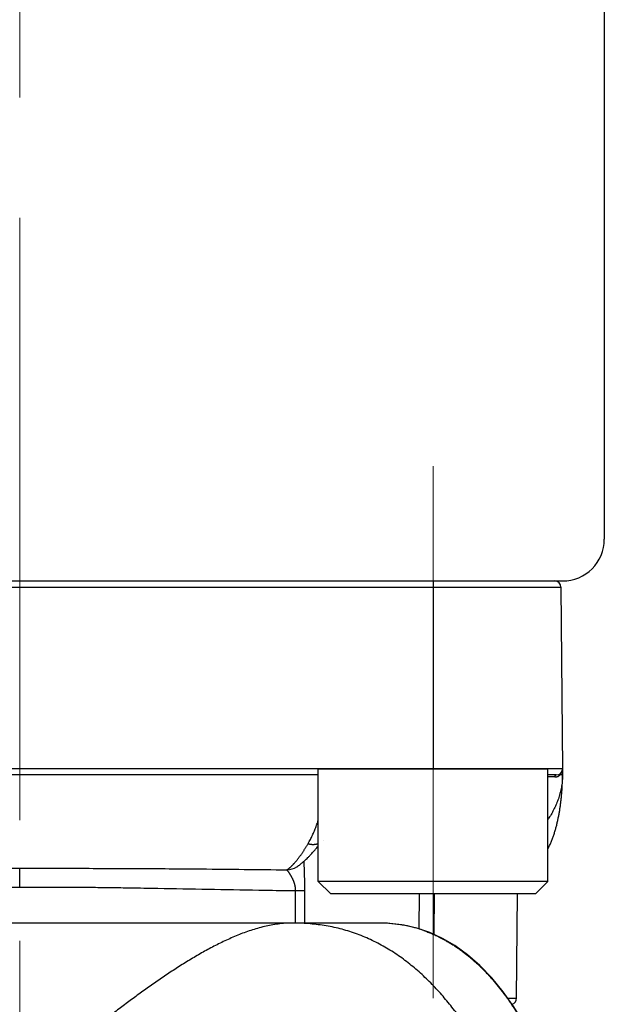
# Model space of a CAD drawing. Header units: millimetres. Extents: x 0 to 1071, y 0 to 742.
# Tile 30 of 128: x 150 to 164, y 396 to 419. Entities that reach past the tile are written whole.
import ezdxf

# ---------------------------------------------------------------- set-up
doc = ezdxf.new("R2010")
doc.units = ezdxf.units.MM
doc.header["$LTSCALE"] = 0.454724
doc.linetypes.add('CENTER', pattern=[50.8, 31.75, -6.35, 6.35, -6.35])
doc.layers.add('NoLayerName_001', color=7, linetype='Continuous')
doc.layers.add('NoLayerName_007', color=7, linetype='Continuous')

msp = doc.modelspace()

# ---------------------------------------------------------------- linework, layer by layer
at = {"layer": 'NoLayerName_001', "color": 4, "linetype": 'CENTER', "lineweight": 13}
for p, q in [((150, 484), (150, 356.25)), ((159.9, 408.75), (159.9, 395.9987))]:
    msp.add_line(p, q, dxfattribs=at)
at = {"layer": 'NoLayerName_001', "color": 7, "linetype": 'Continuous', "lineweight": 25}
msp.add_line((164, 426.8369), (164, 407), dxfattribs=at)
at = {"layer": 'NoLayerName_001', "color": 21, "linetype": 'Continuous', "lineweight": 25}
msp.add_line((137, 406), (163, 406), dxfattribs=at)
at = {"layer": 'NoLayerName_001', "color": 60, "linetype": 'Continuous', "lineweight": 25}
for p, q in [((137.188, 406), (162.812, 406)), ((159.8995, 406), (159.8995, 401.5)), ((137.038, 405.8513), (162.962, 405.8513)), ((162.962, 405.8513), (163, 401.5)), ((163, 401.5), (137, 401.5)), ((163, 401.5), (163, 401.35)), ((157.1495, 401.35), (142.8505, 401.35)), ((162.85, 401.35), (162.6495, 401.35)), ((162.9494, 401.3491), (162.9372, 401.349)), ((157.2684, 399.7906), (157.2686, 399.7908)), ((150.0014, 398.6636), (150, 399.1123)), ((156.6387, 399.1499), (156.6394, 399.1504)), ((156.605, 397.8), (156.6084, 398.5773)), ((156.8248, 397.8), (156.8283, 398.579)), ((159.5627, 398.5), (159.5572, 397.6614)), ((159.9244, 398.5), (159.9171, 397.5269)), ((161.9013, 395.9987), (161.9231, 398.5)), ((158.6103, 397.8), (141.3897, 397.8)), ((161.6892, 395.9987), (161.9013, 395.9987))]:
    msp.add_line(p, q, dxfattribs=at)
at = {"layer": 'NoLayerName_001', "color": 140, "linetype": 'Continuous', "lineweight": 25}
msp.add_line((137.188, 406), (162.812, 406), dxfattribs=at)
at = {"layer": 'NoLayerName_001', "color": 4, "linetype": 'Continuous', "lineweight": 25}
for p, q in [((157.1495, 398.8), (157.1495, 401.5)), ((157.1495, 401.5), (162.6495, 401.5)), ((162.6495, 398.8), (162.6495, 401.5)), ((162.6495, 398.8), (157.1495, 398.8)), ((157.4495, 398.5), (157.1495, 398.8)), ((162.3495, 398.5), (162.6495, 398.8)), ((162.3495, 398.5), (157.4495, 398.5))]:
    msp.add_line(p, q, dxfattribs=at)
at = {"layer": 'NoLayerName_001', "color": 60, "linetype": 'Continuous', "lineweight": 25}
msp.add_lwpolyline([(162.0748, 395.3991), (161.8349, 395.7922), (161.5792, 396.1545), (161.3064, 396.4869), (161.0197, 396.7842), (160.7236, 397.0417), (160.4217, 397.2583), (160.1235, 397.432), (159.8216, 397.5708), (159.5128, 397.6766), (159.1903, 397.7506), (158.8435, 397.7923), (158.6103, 397.8)], dxfattribs=at)
at = {"layer": 'NoLayerName_001', "color": 7, "linetype": 'Continuous', "lineweight": 25}
msp.add_arc((163, 407), 1, 270, 0, dxfattribs=at)
at = {"layer": 'NoLayerName_001', "color": 60, "linetype": 'Continuous', "lineweight": 25}
for centre, radius, start, end in [((162.812, 405.85), 0.15, 0.5, 90), ((162.85, 401.5), 0.15, 270, 0), ((162.786, 401.4989), 0.2139, 340.81779, 345.13704), ((162.7818, 401.4999), 0.2182, 345.16525, 356.60026), ((162.7804, 401.5), 0.2196, 356.59694, 359.99909), ((162.7842, 305.4603), 95.8416, 89.97974, 90.080559), ((162.8157, 401.4805), 0.179, 292.65221, 309.61149), ((162.8121, 401.4852), 0.1849, 309.53488, 312.5819), ((161.4665, 401.3502), 1.5335, 359.83538, 359.9922), ((156.3818, 399.5568), 0.4812, 271.68223, 302.27004), ((158.611, 394.3591), 3.4409, 86.66265, 90.01215), ((158.6164, 394.464), 3.3359, 85.74565, 86.65), ((158.6241, 394.5599), 3.2396, 80.66832, 85.755), ((158.639, 394.6595), 3.139, 79.15903, 80.64301), ((158.6459, 394.6957), 3.1021, 74.77733, 79.15773), ((158.6502, 394.7115), 3.0858, 71.80198, 74.77691), ((158.6531, 394.7208), 3.076, 70.56275, 71.79905), ((161.7513, 396), 0.15, 285.0442, 359.49996)]:
    msp.add_arc(centre, radius, start, end, dxfattribs=at)
for points, knots in [([(163, 401.3458), (162.9995, 401.3244), (162.9991, 401.2817), (162.9947, 401.2176), (162.9881, 401.1537), (162.979, 401.0901), (162.9676, 401.0268), (162.9539, 400.9639), (162.938, 400.9015), (162.92, 400.8397), (162.9, 400.7787), (162.878, 400.7183), (162.8541, 400.6587), (162.8284, 400.5999), (162.8009, 400.5419), (162.7717, 400.4847), (162.741, 400.4284), (162.7086, 400.373), (162.6781, 400.3236), (162.6579, 400.293), (162.6495, 400.2802)], [0, 0, 0, 0, 0.0640857, 0.1282449, 0.192478, 0.2567765, 0.3211235, 0.3854945, 0.4498585, 0.5141787, 0.5784384, 0.6426563, 0.7068491, 0.7710288, 0.8352023, 0.899372, 0.9635361, 1.0276897, 1.091836, 1.1377505, 1.1377505, 1.1377505, 1.1377505]), ([(162.8181, 401.3018), (162.8182, 401.3025), (162.8182, 401.3039), (162.8183, 401.306), (162.8185, 401.3081), (162.8188, 401.3102), (162.8191, 401.3123), (162.8195, 401.3144), (162.8199, 401.3164), (162.8204, 401.3185), (162.8209, 401.3205), (162.8215, 401.3225), (162.8222, 401.3245), (162.8229, 401.3265), (162.8238, 401.3284), (162.8246, 401.3303), (162.8256, 401.3322), (162.8266, 401.334), (162.8277, 401.3358), (162.8289, 401.3376), (162.8302, 401.3392), (162.8316, 401.3409), (162.833, 401.3424), (162.8346, 401.3438), (162.8362, 401.3451), (162.838, 401.3463), (162.8398, 401.3474), (162.8418, 401.3483), (162.8438, 401.349), (162.8458, 401.3496), (162.8479, 401.3499), (162.8493, 401.35), (162.85, 401.35)], [0, 0, 0, 0, 0.002095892, 0.004193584, 0.006292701, 0.008392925, 0.010493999, 0.012595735, 0.014698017, 0.016800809, 0.018904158, 0.021007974, 0.02311157, 0.025214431, 0.027316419, 0.029417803, 0.031519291, 0.033622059, 0.035727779, 0.03783781, 0.039949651, 0.042060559, 0.044169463, 0.046277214, 0.048386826, 0.050503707, 0.0526329, 0.054767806, 0.056899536, 0.059021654, 0.061131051, 0.063228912, 0.063228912, 0.063228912, 0.063228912]), ([(162.8181, 401.3018), (162.8193, 401.3019), (162.8215, 401.3019), (162.8249, 401.302), (162.8283, 401.3021), (162.8317, 401.3024), (162.8351, 401.3027), (162.8385, 401.3031), (162.8419, 401.3035), (162.8453, 401.304), (162.8487, 401.3046), (162.852, 401.3052), (162.8554, 401.306), (162.8587, 401.3067), (162.862, 401.3076), (162.8653, 401.3085), (162.8686, 401.3094), (162.8718, 401.3105), (162.8751, 401.3116), (162.8783, 401.3127), (162.8815, 401.3139), (162.8836, 401.3148), (162.8846, 401.3152)], [0, 0, 0, 0, 0.003403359, 0.006806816, 0.010211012, 0.013616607, 0.017024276, 0.020434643, 0.023847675, 0.027262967, 0.030680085, 0.03409858, 0.037517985, 0.040937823, 0.044357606, 0.047776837, 0.051195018, 0.054611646, 0.05802622, 0.06143824, 0.064847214, 0.068252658, 0.068252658, 0.068252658, 0.068252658]), ([(162.9372, 401.349), (162.9371, 401.3497), (162.9369, 401.351), (162.9366, 401.353), (162.9364, 401.3551), (162.9363, 401.3571), (162.9362, 401.3592), (162.9363, 401.3612), (162.9365, 401.3633), (162.9368, 401.3653), (162.9371, 401.3673), (162.9376, 401.3693), (162.9382, 401.3713), (162.9389, 401.3733), (162.9397, 401.3752), (162.9406, 401.377), (162.9417, 401.3788), (162.9428, 401.3805), (162.944, 401.3822), (162.9453, 401.3838), (162.9467, 401.3853), (162.9477, 401.3862), (162.9482, 401.3866)], [0, 0, 0, 0, 0.002035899, 0.004078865, 0.006126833, 0.008178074, 0.010231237, 0.012285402, 0.014340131, 0.016395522, 0.018452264, 0.020511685, 0.022575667, 0.024644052, 0.026714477, 0.028784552, 0.030852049, 0.032915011, 0.034971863, 0.037021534, 0.039063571, 0.041098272, 0.041098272, 0.041098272, 0.041098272]), ([(162.9372, 401.349), (162.9377, 401.3495), (162.9387, 401.3504), (162.9402, 401.3518), (162.9416, 401.3533), (162.943, 401.3548), (162.9445, 401.3562), (162.9458, 401.3577), (162.9472, 401.3592), (162.9486, 401.3608), (162.9499, 401.3623), (162.9513, 401.3639), (162.9526, 401.3654), (162.9539, 401.367), (162.9552, 401.3686), (162.9564, 401.3702), (162.9577, 401.3718), (162.9589, 401.3735), (162.9601, 401.3751), (162.9613, 401.3768), (162.9625, 401.3784), (162.9633, 401.3796), (162.9636, 401.3801)], [0, 0, 0, 0, 0.002043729, 0.004087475, 0.00613136, 0.008175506, 0.010220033, 0.012265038, 0.014310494, 0.016356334, 0.018402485, 0.020448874, 0.022495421, 0.024542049, 0.026588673, 0.028635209, 0.030681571, 0.032727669, 0.034773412, 0.036818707, 0.03886346, 0.040907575, 0.040907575, 0.040907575, 0.040907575]), ([(163, 401.35), (162.9996, 401.35), (162.9988, 401.3499), (162.9977, 401.3499), (162.9966, 401.3497), (162.9956, 401.3496), (162.9944, 401.3496), (162.9933, 401.3496), (162.9921, 401.3496), (162.991, 401.3496), (162.9895, 401.3496), (162.988, 401.3495), (162.9865, 401.3495), (162.9854, 401.3495), (162.9843, 401.3495), (162.9779, 401.3494), (162.9693, 401.3493), (162.958, 401.3492), (162.9524, 401.3491), (162.9494, 401.3491)], [0, 0, 0, 0, 0.00121097, 0.002373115, 0.003358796, 0.004418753, 0.005557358, 0.006731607, 0.007897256, 0.009037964, 0.010160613, 0.012381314, 0.01349368, 0.014612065, 0.015735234, 0.01686185, 0.0337396, 0.04161287, 0.05061245, 0.05061245, 0.05061245, 0.05061245]), ([(162.9514, 400.6334), (162.9533, 400.6482), (162.9573, 400.6779), (162.9627, 400.7225), (162.9678, 400.7671), (162.9724, 400.8118), (162.9768, 400.8565), (162.9807, 400.9013), (162.9843, 400.9461), (162.9875, 400.9909), (162.9904, 401.0357), (162.9929, 401.0806), (162.9951, 401.1254), (162.9968, 401.1703), (162.9982, 401.2152), (162.9992, 401.2602), (162.9999, 401.3051), (162.9999, 401.335), (163, 401.35)], [0, 0, 0, 0, 0.04492756, 0.08985459, 0.13478057, 0.1797057, 0.22463044, 0.26955519, 0.3144803, 0.35940604, 0.40433266, 0.4492603, 0.49418835, 0.53911586, 0.58404209, 0.62896648, 0.67388874, 0.71880877, 0.71880877, 0.71880877, 0.71880877]), ([(162.9636, 401.3801), (162.9642, 401.3809), (162.9652, 401.3824), (162.9667, 401.3847), (162.9681, 401.387), (162.9695, 401.3893), (162.9709, 401.3916), (162.9723, 401.394), (162.9736, 401.3963), (162.9749, 401.3987), (162.9762, 401.4011), (162.9774, 401.4036), (162.9786, 401.406), (162.9798, 401.4085), (162.9809, 401.4109), (162.9821, 401.4134), (162.9831, 401.4159), (162.9842, 401.4184), (162.9852, 401.421), (162.9862, 401.4235), (162.9871, 401.4261), (162.9877, 401.4278), (162.988, 401.4286)], [0, 0, 0, 0, 0.002717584, 0.005435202, 0.008153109, 0.010871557, 0.013590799, 0.016311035, 0.01903221, 0.021754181, 0.024476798, 0.027199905, 0.029923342, 0.03264694, 0.035370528, 0.038093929, 0.040816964, 0.043539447, 0.046261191, 0.048982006, 0.0517017, 0.054420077, 0.054420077, 0.054420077, 0.054420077]), ([(162.6495, 399.5744), (162.6538, 399.5827), (162.6651, 399.6042), (162.6824, 399.6395), (162.7013, 399.6803), (162.7194, 399.7214), (162.7366, 399.763), (162.753, 399.8048), (162.7686, 399.847), (162.7836, 399.8893), (162.7978, 399.932), (162.8114, 399.9748), (162.8243, 400.0179), (162.8367, 400.0611), (162.8484, 400.1045), (162.8597, 400.148), (162.8703, 400.1916), (162.8805, 400.2354), (162.8902, 400.2793), (162.8994, 400.3232), (162.9081, 400.3673), (162.9164, 400.4115), (162.9242, 400.4557), (162.9316, 400.5), (162.9386, 400.5444), (162.9453, 400.5888), (162.9493, 400.6185), (162.9514, 400.6334)], [0, 0, 0, 0, 0.0279551, 0.0729123, 0.117869, 0.1628255, 0.207777, 0.252721, 0.2976619, 0.3426035, 0.3875475, 0.432494, 0.4774411, 0.5223857, 0.5673243, 0.6122587, 0.657191, 0.7021226, 0.7470543, 0.7919863, 0.8369181, 0.8818485, 0.9267773, 0.9717051, 1.0166327, 1.0615603, 1.106488, 1.106488, 1.106488, 1.106488]), ([(156.9056, 399.7014), (156.9151, 399.7179), (156.9344, 399.7508), (156.9614, 399.8012), (156.9874, 399.8523), (157.0121, 399.9039), (157.0356, 399.9561), (157.058, 400.0088), (157.0794, 400.062), (157.0996, 400.1155), (157.1188, 400.1694), (157.1354, 400.2187), (157.1453, 400.2501), (157.1495, 400.2633)], [0, 0, 0, 0, 0.05719846, 0.11441681, 0.17165724, 0.228917, 0.2861887, 0.34346062, 0.40071832, 0.45796001, 0.51519226, 0.57241991, 0.61392227, 0.61392227, 0.61392227, 0.61392227]), ([(156.5801, 399.2386), (156.5863, 399.2457), (156.5988, 399.2598), (156.6171, 399.2815), (156.6351, 399.3033), (156.6528, 399.3255), (156.6701, 399.3479), (156.6873, 399.3705), (156.7041, 399.3932), (156.7208, 399.4162), (156.7372, 399.4393), (156.7534, 399.4625), (156.7694, 399.4859), (156.7852, 399.5094), (156.8009, 399.533), (156.8163, 399.5568), (156.8316, 399.5806), (156.8467, 399.6046), (156.8617, 399.6286), (156.8765, 399.6528), (156.8911, 399.677), (156.9007, 399.6933), (156.9056, 399.7014)], [0, 0, 0, 0, 0.02831945, 0.05664068, 0.08496627, 0.11329762, 0.141635, 0.16997767, 0.1983239, 0.2266711, 0.25501586, 0.28335545, 0.31169049, 0.34002204, 0.36835094, 0.3966779, 0.42500343, 0.45332789, 0.48165147, 0.50997425, 0.53829611, 0.56661682, 0.56661682, 0.56661682, 0.56661682]), ([(156.9056, 399.7014), (156.9098, 399.7004), (156.9184, 399.6983), (156.9312, 399.6956), (156.9441, 399.6931), (156.9571, 399.691), (156.9702, 399.6893), (156.9833, 399.6879), (156.9964, 399.6868), (157.0095, 399.6861), (157.0227, 399.6858), (157.0359, 399.6859), (157.0491, 399.6864), (157.0622, 399.6873), (157.0753, 399.6887), (157.0883, 399.6905), (157.1013, 399.6928), (157.1142, 399.6956), (157.1269, 399.6989), (157.1387, 399.7024), (157.1462, 399.705), (157.1495, 399.7061)], [0, 0, 0, 0, 0.01313616, 0.02628228, 0.03943531, 0.05259287, 0.06575333, 0.07891578, 0.09208016, 0.10524722, 0.11841846, 0.13159254, 0.14476577, 0.15793572, 0.17110158, 0.18426418, 0.19742618, 0.21059216, 0.22376752, 0.23694984, 0.24747556, 0.24747556, 0.24747556, 0.24747556]), ([(143.6041, 399.0758), (144.2863, 399.083), (145.2243, 399.0943), (146.4182, 399.104), (147.1857, 399.1086), (148.0385, 399.1116), (148.9766, 399.113), (149.6589, 399.1124), (150, 399.1123)], [0, 0, 0, 0, 2.0467364, 2.8142629, 3.5817888, 4.3493159, 5.3726873, 6.3960579, 6.3960579, 6.3960579, 6.3960579]), ([(150, 399.1123), (150.4264, 399.1123), (151.1087, 399.113), (152.0467, 399.1113), (152.8143, 399.1086), (153.5818, 399.104), (154.7757, 399.0943), (155.7137, 399.083), (156.3959, 399.0758)], [0, 0, 0, 0, 1.2792135, 2.046742, 2.814269, 3.581795, 4.3493214, 6.3960578, 6.3960578, 6.3960578, 6.3960578]), ([(156.3959, 399.0758), (156.3994, 399.0779), (156.4065, 399.0821), (156.4169, 399.0888), (156.4271, 399.0957), (156.4371, 399.1029), (156.4469, 399.1104), (156.4566, 399.1181), (156.4661, 399.1259), (156.4755, 399.134), (156.4848, 399.1421), (156.494, 399.1504), (156.503, 399.1588), (156.512, 399.1673), (156.5208, 399.1759), (156.5295, 399.1846), (156.5382, 399.1934), (156.5467, 399.2023), (156.5552, 399.2112), (156.5636, 399.2203), (156.5719, 399.2294), (156.5773, 399.2355), (156.5801, 399.2386)], [0, 0, 0, 0, 0.01232326, 0.02464812, 0.03697954, 0.0493201, 0.06167022, 0.0740283, 0.08639099, 0.09875337, 0.11110945, 0.12345736, 0.13579884, 0.14813546, 0.16046853, 0.17279912, 0.18512807, 0.19745597, 0.20978322, 0.22211002, 0.23443635, 0.24676205, 0.24676205, 0.24676205, 0.24676205]), ([(156.8283, 398.579), (156.8284, 398.5885), (156.8284, 398.6073), (156.8284, 398.6356), (156.8283, 398.6639), (156.828, 398.6922), (156.8277, 398.7205), (156.8273, 398.7488), (156.8268, 398.7771), (156.8263, 398.8054), (156.8257, 398.8337), (156.825, 398.862), (156.824, 398.8997), (156.8226, 398.9469), (156.8202, 399.0223), (156.8179, 399.0883), (156.8162, 399.1449), (156.8154, 399.1732), (156.8148, 399.2015), (156.8142, 399.2298), (156.8138, 399.2581), (156.8138, 399.277), (156.8137, 399.2864)], [0, 0, 0, 0, 0.02830143, 0.05660296, 0.08490476, 0.11320694, 0.14150955, 0.16981263, 0.19811613, 0.22641998, 0.25472408, 0.28302827, 0.31133237, 0.36793938, 0.42454342, 0.53774831, 0.5660509, 0.59435429, 0.62265753, 0.65096, 0.67926158, 0.70756279, 0.70756279, 0.70756279, 0.70756279]), ([(156.4696, 398.9794), (156.4676, 398.9824), (156.4636, 398.9886), (156.4574, 398.9977), (156.4511, 399.0068), (156.4447, 399.0159), (156.4382, 399.0248), (156.4316, 399.0337), (156.4249, 399.0424), (156.418, 399.0511), (156.4111, 399.0597), (156.404, 399.0682), (156.3985, 399.0732), (156.3959, 399.0758)], [0, 0, 0, 0, 0.01105622, 0.02211268, 0.03316733, 0.0442184, 0.05526438, 0.06630555, 0.07734945, 0.08840584, 0.0994841, 0.11056044, 0.12160199, 0.12160199, 0.12160199, 0.12160199]), ([(156.6084, 398.5773), (156.6084, 398.581), (156.6083, 398.5883), (156.6079, 398.5994), (156.6073, 398.6104), (156.6064, 398.6215), (156.6054, 398.6325), (156.6041, 398.6435), (156.6027, 398.6545), (156.601, 398.6654), (156.5991, 398.6763), (156.5971, 398.6872), (156.5948, 398.698), (156.5923, 398.7088), (156.5897, 398.7196), (156.5868, 398.7303), (156.5838, 398.7409), (156.5806, 398.7515), (156.5773, 398.762), (156.5738, 398.7725), (156.5701, 398.783), (156.5663, 398.7933), (156.5623, 398.8036), (156.5582, 398.8139), (156.5539, 398.8241), (156.5495, 398.8342), (156.5449, 398.8443), (156.5403, 398.8543), (156.5355, 398.8643), (156.5306, 398.8742), (156.5256, 398.8841), (156.5204, 398.8939), (156.5152, 398.9036), (156.5098, 398.9133), (156.5044, 398.9229), (156.4988, 398.9324), (156.4932, 398.9419), (156.4874, 398.9514), (156.4816, 398.9608), (156.4757, 398.9701), (156.4716, 398.9763), (156.4696, 398.9794)], [0, 0, 0, 0, 0.01105395, 0.0221131, 0.03317695, 0.04424483, 0.05531596, 0.06638942, 0.07746414, 0.08853899, 0.09961268, 0.11068385, 0.12175141, 0.13281598, 0.14387853, 0.15493978, 0.16600027, 0.17706028, 0.1881199, 0.19917902, 0.21023732, 0.22129451, 0.23235096, 0.24340712, 0.25446329, 0.26551957, 0.27657593, 0.28763216, 0.29868792, 0.30974298, 0.32079751, 0.33185168, 0.34290554, 0.35395904, 0.36501204, 0.37606433, 0.38711605, 0.39816777, 0.40922002, 0.42027326, 0.4313279, 0.4313279, 0.4313279, 0.4313279]), ([(143.3916, 398.5773), (143.6119, 398.5805), (144.0525, 398.5864), (145.3008, 398.6075), (146.4756, 398.632), (147.5771, 398.6492), (148.0177, 398.6551), (148.4583, 398.6596), (148.8989, 398.6627), (149.2661, 398.6641), (149.5599, 398.6644), (149.7802, 398.6643), (149.9271, 398.6638), (150.0005, 398.6636)], [0, 0, 0, 0, 0.6609632, 1.3219271, 3.7454597, 4.1861027, 4.6267454, 5.0673896, 5.5080358, 5.948682, 6.1690047, 6.3893268, 6.6096481, 6.6096481, 6.6096481, 6.6096481]), ([(150.0005, 398.6636), (150.074, 398.6638), (150.2208, 398.6643), (150.5145, 398.6644), (150.8817, 398.6637), (151.3223, 398.6613), (151.7628, 398.6575), (152.2034, 398.6523), (152.7173, 398.6448), (153.892, 398.6248), (155.14, 398.5991), (156.2413, 398.5822), (156.535, 398.5783), (156.6084, 398.5773)], [0, 0, 0, 0, 0.2202855, 0.4405717, 0.8811455, 1.3217203, 1.7622939, 2.2028653, 2.6434363, 3.3042937, 5.7274309, 6.3882868, 6.608572, 6.608572, 6.608572, 6.608572]), ([(156.6084, 398.5773), (156.628, 398.5773), (156.6646, 398.5773), (156.7086, 398.5775), (156.7379, 398.5776), (156.755, 398.5778), (156.777, 398.578), (156.7966, 398.5782), (156.8137, 398.5784), (156.821, 398.5786), (156.8259, 398.5789), (156.8283, 398.579)], [0, 0, 0, 0, 0.05864875, 0.10996815, 0.13196176, 0.14662328, 0.16128392, 0.1979415, 0.20527495, 0.21260661, 0.21993687, 0.21993687, 0.21993687, 0.21993687]), ([(156.5256, 397.8), (156.4697, 397.7981), (156.3577, 397.7969), (156.1904, 397.7788), (156.0242, 397.7524), (155.8596, 397.717), (155.6969, 397.6743), (155.5363, 397.6249), (155.3778, 397.5695), (155.2212, 397.5088), (155.0666, 397.4434), (154.9138, 397.3739), (154.7628, 397.3008), (154.6133, 397.2244), (154.4655, 397.145), (154.3191, 397.0628), (154.1741, 396.9784), (154.0304, 396.8918), (153.8879, 396.8033), (153.7465, 396.7129), (153.6062, 396.621), (153.4668, 396.5276), (153.3283, 396.4329), (153.1907, 396.3371), (153.0538, 396.2401), (152.9176, 396.1422), (152.7821, 396.0433), (152.6472, 395.9436), (152.5129, 395.8432), (152.379, 395.7421), (152.2456, 395.6404), (152.1126, 395.5381), (151.9801, 395.4354), (151.8478, 395.3322), (151.7159, 395.2286), (151.5842, 395.1247), (151.4528, 395.0204), (151.2779, 394.8811), (151.0597, 394.7063), (150.6678, 394.3907), (150.3636, 394.1444), (150.1461, 393.9687)], [0, 0, 0, 0, 0.1677726, 0.3358061, 0.5041076, 0.672492, 0.84066, 1.0086134, 1.1764902, 1.3443568, 1.5122146, 1.68003, 1.8478293, 2.0156404, 2.1834685, 2.3512985, 2.519101, 2.6868756, 2.8546391, 3.022401, 3.1901639, 3.3579238, 3.5256749, 3.6934212, 3.8611673, 4.0289149, 4.1966636, 4.3644107, 4.5321532, 4.6998928, 4.8676313, 5.0353698, 5.2031081, 5.3708457, 5.5385814, 5.7063157, 5.8740498, 6.0417842, 6.3772556, 6.7127308, 7.5514186, 7.5514186, 7.5514186, 7.5514186]), ([(159.3787, 396.7862), (159.328, 396.8259), (159.2276, 396.9066), (159.0705, 397.0192), (158.9094, 397.1261), (158.7436, 397.2259), (158.5737, 397.3186), (158.3998, 397.4038), (158.2224, 397.4813), (158.0418, 397.5506), (157.8584, 397.6115), (157.6724, 397.6637), (157.4843, 397.7071), (157.2945, 397.7419), (157.1033, 397.7685), (156.9112, 397.7867), (156.7185, 397.7982), (156.5899, 397.7988), (156.5256, 397.8)], [0, 0, 0, 0, 0.1931913, 0.3863859, 0.5796596, 0.7731002, 0.9666549, 1.160229, 1.3537431, 1.5471363, 1.7403699, 1.9334335, 2.1263875, 2.3193107, 2.5122446, 2.705198, 2.8981437, 3.091008, 3.091008, 3.091008, 3.091008]), ([(159.6767, 397.6215), (159.709, 397.6095), (159.7738, 397.5863), (159.8693, 397.5469), (159.9638, 397.5048), (160.0569, 397.4597), (160.1487, 397.4119), (160.2391, 397.3614), (160.328, 397.3083), (160.4153, 397.2527), (160.501, 397.1948), (160.5851, 397.1346), (160.6676, 397.0723), (160.7484, 397.008), (160.8277, 396.9416), (160.9053, 396.8734), (160.9814, 396.8035), (161.0558, 396.7318), (161.1286, 396.6585), (161.1999, 396.5838), (161.2696, 396.5076), (161.3379, 396.43), (161.4046, 396.3511), (161.4699, 396.271), (161.5338, 396.1898), (161.5963, 396.1076), (161.6574, 396.0243), (161.7171, 395.94), (161.7755, 395.8549), (161.8325, 395.7688), (161.8884, 395.682), (161.9245, 395.6234), (161.9427, 395.5941)], [0, 0, 0, 0, 0.1032454, 0.2065704, 0.3099707, 0.4134347, 0.5169434, 0.6204717, 0.7239883, 0.8274578, 0.9308714, 1.0342494, 1.1376077, 1.240956, 1.3442987, 1.4476345, 1.5509569, 1.6542591, 1.7575505, 1.8608424, 1.9641415, 2.0674499, 2.1707657, 2.2740827, 2.3773912, 2.4806868, 2.583973, 2.6872516, 2.7905222, 2.8937823, 2.9970274, 3.1002509, 3.1002509, 3.1002509, 3.1002509]), ([(162.704, 390.1839), (162.6902, 390.2467), (162.663, 390.3723), (162.6199, 390.5603), (162.5753, 390.7479), (162.5289, 390.9351), (162.4808, 391.1218), (162.431, 391.3081), (162.3793, 391.4939), (162.3258, 391.6792), (162.2704, 391.8639), (162.213, 392.0481), (162.1537, 392.2316), (162.0923, 392.4144), (162.0288, 392.5965), (161.9631, 392.7778), (161.8952, 392.9584), (161.8251, 393.138), (161.7526, 393.3168), (161.6777, 393.4945), (161.6003, 393.6712), (161.5202, 393.8467), (161.4375, 394.021), (161.352, 394.1939), (161.2636, 394.3653), (161.1722, 394.5353), (161.0778, 394.7035), (160.9802, 394.87), (160.8794, 395.0345), (160.7753, 395.1969), (160.6677, 395.3571), (160.5566, 395.515), (160.4418, 395.6702), (160.3234, 395.8226), (160.201, 395.9719), (160.0747, 396.1179), (159.9442, 396.2602), (159.8095, 396.3987), (159.6705, 396.5328), (159.5276, 396.663), (159.428, 396.7447), (159.3787, 396.7862)], [0, 0, 0, 0, 0.1928086, 0.3856342, 0.5784713, 0.7713157, 0.9641643, 1.1570153, 1.3498682, 1.5427238, 1.7355823, 1.9284402, 2.121295, 2.3141466, 2.5069968, 2.6998495, 2.8927112, 3.085589, 3.2784779, 3.4713679, 3.6642531, 3.8571329, 4.0500116, 4.2428991, 4.4358097, 4.6287406, 4.8216761, 5.0146079, 5.207536, 5.4004692, 5.5934255, 5.7864261, 5.979452, 6.1724756, 6.3654872, 6.5584968, 6.7515351, 6.9446541, 7.1378679, 7.3311078, 7.5243278, 7.5243278, 7.5243278, 7.5243278])]:
    msp.add_open_spline(points, degree=3, knots=knots, dxfattribs=at)
at = {"layer": 'NoLayerName_001', "color": 7, "linetype": 'Continuous', "lineweight": 25}
msp.add_open_spline([(156.6389, 399.15), (156.6648, 399.1686), (156.7029, 399.195), (156.762, 399.2397), (156.8236, 399.2956), (156.8899, 399.356), (156.9636, 399.4333), (157.0244, 399.4989), (157.0927, 399.5739), (157.1284, 399.618), (157.1495, 399.6431)], degree=3, knots=[0, 0, 0, 0, 0.09556735, 0.13908528, 0.22211842, 0.34508455, 0.40794725, 0.54221406, 0.61364053, 0.71219831, 0.71219831, 0.71219831, 0.71219831], dxfattribs=at)
at = {"layer": 'NoLayerName_007', "color": 60, "linetype": 'Continuous', "lineweight": 25}
msp.add_line((156.5256, 397.8), (143.4744, 397.8), dxfattribs=at)

doc.saveas('drawing.dxf')
